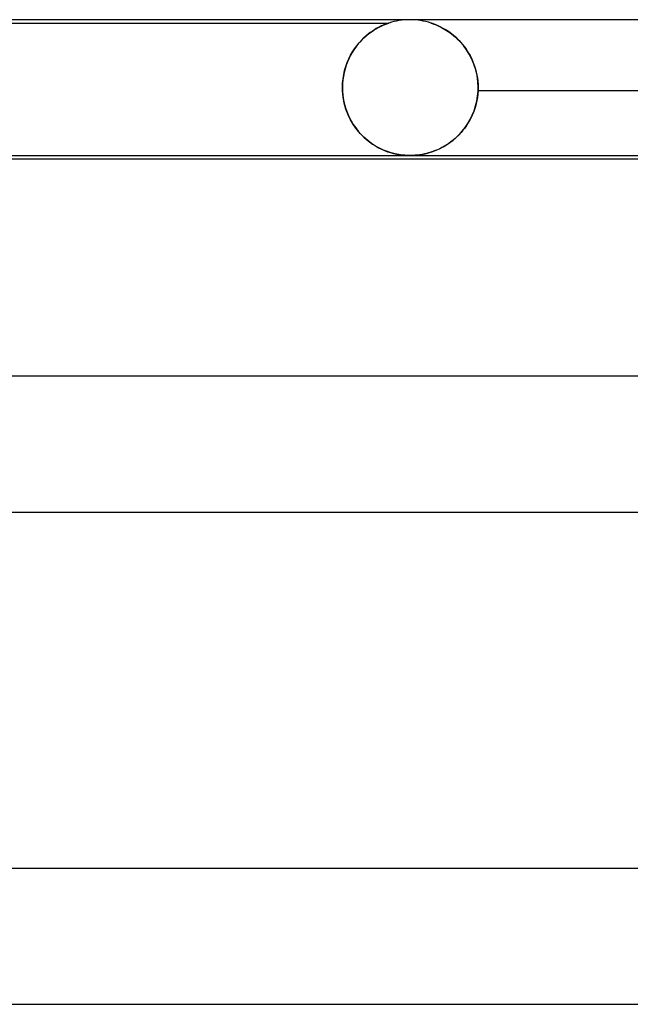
# Model space of a CAD drawing. Header units: millimetres. Extents: x -430 to 430, y -2 to 290.
# Tile 25 of 84: x -196 to -178, y 261 to 290. Entities that reach past the tile are written whole.
import ezdxf

# ---------------------------------------------------------------- set-up
doc = ezdxf.new("R2010")
doc.units = ezdxf.units.MM
doc.layers.add('HIDDEN', color=7, linetype='Continuous')
doc.layers.add('THICK', color=7, linetype='Continuous')

msp = doc.modelspace()

# ---------------------------------------------------------------- linework, layer by layer
at = {"layer": 'HIDDEN'}
for p, q in [((-206.375, 289.9), (-184.624, 289.9)), ((-185.062, 289.693), (-184.992, 289.735)), ((-184.991, 289.736), (-185.048, 289.702)), ((-184.992, 289.735), (-184.926, 289.772)), ((-184.937, 289.766), (-184.991, 289.736)), ((-184.887, 289.792), (-184.937, 289.766)), ((-184.926, 289.772), (-184.864, 289.803)), ((-184.839, 289.815), (-184.887, 289.792)), ((-184.864, 289.803), (-184.807, 289.829)), ((-184.793, 289.836), (-184.839, 289.815)), ((-184.807, 289.829), (-184.757, 289.851)), ((-184.75, 289.854), (-184.793, 289.836)), ((-184.757, 289.851), (-184.714, 289.868)), ((-184.711, 289.869), (-184.75, 289.854)), ((-184.714, 289.868), (-184.679, 289.881)), ((-184.678, 289.882), (-184.711, 289.869)), ((-184.679, 289.881), (-184.654, 289.89)), ((-184.654, 289.89), (-184.678, 289.882)), ((-184.654, 289.89), (-184.637, 289.896)), ((-184.637, 289.896), (-184.654, 289.89)), ((-184.637, 289.896), (-184.628, 289.899)), ((-184.628, 289.899), (-184.637, 289.896)), ((-184.628, 289.899), (-184.625, 289.9)), ((-184.625, 289.9), (-184.628, 289.899)), ((-183.372, 289.899), (-183.376, 289.9)), ((-183.376, 289.9), (-183.372, 289.899)), ((-183.36, 289.895), (-183.372, 289.899)), ((-183.372, 289.899), (-183.36, 289.895)), ((-183.338, 289.888), (-183.36, 289.895)), ((-183.36, 289.895), (-183.342, 289.889)), ((-183.342, 289.889), (-183.319, 289.881)), ((-183.304, 289.875), (-183.338, 289.888)), ((-183.319, 289.881), (-183.291, 289.87)), ((-183.253, 289.855), (-183.304, 289.875)), ((-183.291, 289.87), (-183.259, 289.858)), ((-183.259, 289.858), (-183.224, 289.844)), ((-183.186, 289.827), (-183.253, 289.855)), ((-183.224, 289.844), (-183.188, 289.828)), ((-183.188, 289.828), (-183.149, 289.811)), ((-183.109, 289.791), (-183.186, 289.827)), ((-183.149, 289.811), (-183.109, 289.791)), ((-183.021, 289.745), (-183.109, 289.791)), ((-183.109, 289.791), (-183.065, 289.769)), ((-183.065, 289.769), (-183.019, 289.744)), ((-182.927, 289.689), (-183.021, 289.745)), ((-183.019, 289.744), (-182.972, 289.716)), ((-182.972, 289.716), (-182.922, 289.686)), ((-185.431, 289.392), (-185.359, 289.464)), ((-185.358, 289.465), (-185.421, 289.403)), ((-185.359, 289.464), (-185.284, 289.53)), ((-185.294, 289.522), (-185.358, 289.465)), ((-185.231, 289.574), (-185.294, 289.522)), ((-185.284, 289.53), (-185.209, 289.591)), ((-185.168, 289.621), (-185.231, 289.574)), ((-185.209, 289.591), (-185.135, 289.645)), ((-185.107, 289.664), (-185.168, 289.621)), ((-185.135, 289.645), (-185.062, 289.693)), ((-185.048, 289.702), (-185.107, 289.664)), ((-182.827, 289.622), (-182.927, 289.689)), ((-182.922, 289.686), (-182.871, 289.652)), ((-182.871, 289.652), (-182.819, 289.616)), ((-182.724, 289.543), (-182.827, 289.622)), ((-182.819, 289.616), (-182.765, 289.576)), ((-182.765, 289.576), (-182.711, 289.533)), ((-182.621, 289.452), (-182.724, 289.543)), ((-182.711, 289.533), (-182.658, 289.486)), ((-182.658, 289.486), (-182.605, 289.437)), ((-182.52, 289.351), (-182.621, 289.452)), ((-182.605, 289.437), (-182.553, 289.386)), ((-185.695, 289.051), (-185.634, 289.144)), ((-185.6, 289.192), (-185.655, 289.113)), ((-185.634, 289.144), (-185.569, 289.232)), ((-185.542, 289.266), (-185.6, 289.192)), ((-185.569, 289.232), (-185.501, 289.315)), ((-185.482, 289.337), (-185.542, 289.266)), ((-185.501, 289.315), (-185.431, 289.392)), ((-185.421, 289.403), (-185.482, 289.337)), ((-182.553, 289.386), (-182.502, 289.331)), ((-182.424, 289.239), (-182.52, 289.351)), ((-182.502, 289.331), (-182.452, 289.273)), ((-182.452, 289.273), (-182.404, 289.213)), ((-182.333, 289.116), (-182.424, 289.239)), ((-182.404, 289.213), (-182.357, 289.15)), ((-182.357, 289.15), (-182.312, 289.084)), ((-185.85, 288.738), (-185.803, 288.847)), ((-185.802, 288.851), (-185.843, 288.755)), ((-185.803, 288.847), (-185.751, 288.951)), ((-185.756, 288.942), (-185.802, 288.851)), ((-185.707, 289.03), (-185.756, 288.942)), ((-185.751, 288.951), (-185.695, 289.051)), ((-185.655, 289.113), (-185.707, 289.03)), ((-182.25, 288.983), (-182.333, 289.116)), ((-182.312, 289.084), (-182.269, 289.015)), ((-182.269, 289.015), (-182.228, 288.943)), ((-182.176, 288.839), (-182.25, 288.983)), ((-182.228, 288.943), (-182.19, 288.869)), ((-182.19, 288.869), (-182.155, 288.792)), ((-185.912, 288.554), (-185.939, 288.448)), ((-185.926, 288.504), (-185.891, 288.624)), ((-185.88, 288.656), (-185.912, 288.554)), ((-185.891, 288.624), (-185.85, 288.738)), ((-185.843, 288.755), (-185.88, 288.656)), ((-182.112, 288.686), (-182.176, 288.839)), ((-182.155, 288.792), (-182.122, 288.712)), ((-182.122, 288.712), (-182.092, 288.63)), ((-182.06, 288.524), (-182.112, 288.686)), ((-182.092, 288.63), (-182.066, 288.545)), ((-185.961, 288.338), (-185.977, 288.227)), ((-185.973, 288.257), (-185.953, 288.382)), ((-185.939, 288.448), (-185.961, 288.338)), ((-185.953, 288.382), (-185.926, 288.504)), ((-182.066, 288.545), (-182.043, 288.458)), ((-182.021, 288.353), (-182.06, 288.524)), ((-182.043, 288.458), (-182.024, 288.369)), ((-182.024, 288.369), (-182.009, 288.278)), ((-181.997, 288.178), (-182.021, 288.353)), ((-182.009, 288.278), (-181.998, 288.186)), ((-185.989, 288), (-185.985, 288.129)), ((-185.986, 288.114), (-185.989, 288)), ((-185.989, 287.983), (-185.989, 288)), ((-185.989, 288), (-185.989, 287.983)), ((-185.989, 287.967), (-185.989, 287.983)), ((-185.989, 287.983), (-185.989, 287.967)), ((-185.977, 288.227), (-185.986, 288.114)), ((-185.985, 288.129), (-185.973, 288.257)), ((-181.998, 288.186), (-181.991, 288.093)), ((-181.989, 288), (-181.997, 288.178)), ((-181.991, 288.093), (-181.989, 288)), ((-181.989, 288), (-181.989, 287.983)), ((-181.989, 287.983), (-181.989, 288)), ((-181.989, 287.983), (-181.989, 287.967)), ((-181.989, 287.967), (-181.989, 287.983)), ((-185.989, 287.95), (-185.989, 287.967)), ((-185.989, 287.967), (-185.989, 287.95)), ((-185.988, 287.933), (-185.989, 287.95)), ((-185.989, 287.95), (-185.988, 287.933)), ((-185.988, 287.917), (-185.988, 287.933)), ((-185.988, 287.933), (-185.988, 287.917)), ((-185.987, 287.9), (-185.988, 287.917)), ((-185.988, 287.917), (-185.987, 287.9)), ((-185.987, 287.9), (-185.975, 287.765)), ((-185.969, 287.717), (-185.987, 287.9)), ((-185.975, 287.765), (-185.955, 287.631)), ((-185.935, 287.537), (-185.969, 287.717)), ((-182.029, 287.602), (-182.005, 287.75)), ((-182.01, 287.712), (-182.026, 287.62)), ((-181.998, 287.806), (-182.01, 287.712)), ((-182.005, 287.75), (-181.992, 287.9)), ((-181.992, 287.9), (-181.998, 287.806)), ((-181.991, 287.917), (-181.992, 287.9)), ((-181.992, 287.9), (-181.991, 287.917)), ((-162.985, 287.9), (-181.992, 287.9)), ((-181.99, 287.933), (-181.991, 287.917)), ((-181.991, 287.917), (-181.99, 287.933)), ((-181.989, 287.967), (-181.99, 287.95)), ((-181.99, 287.95), (-181.989, 287.967)), ((-181.99, 287.95), (-181.99, 287.933)), ((-181.99, 287.933), (-181.99, 287.95)), ((-185.955, 287.631), (-185.926, 287.5)), ((-185.886, 287.365), (-185.935, 287.537)), ((-185.926, 287.5), (-185.889, 287.373)), ((-182.11, 287.318), (-182.064, 287.458)), ((-182.069, 287.44), (-182.097, 287.353)), ((-182.046, 287.53), (-182.069, 287.44)), ((-182.064, 287.458), (-182.029, 287.602)), ((-182.026, 287.62), (-182.046, 287.53)), ((-185.889, 287.373), (-185.844, 287.25)), ((-185.824, 287.2), (-185.886, 287.365)), ((-185.844, 287.25), (-185.792, 287.131)), ((-185.749, 287.046), (-185.824, 287.2)), ((-185.792, 287.131), (-185.734, 287.018)), ((-182.203, 287.104), (-182.244, 287.026)), ((-182.227, 287.058), (-182.164, 287.185)), ((-182.164, 287.184), (-182.203, 287.104)), ((-182.164, 287.185), (-182.11, 287.318)), ((-182.129, 287.267), (-182.164, 287.184)), ((-182.097, 287.353), (-182.129, 287.267)), ((-185.663, 286.902), (-185.749, 287.046)), ((-185.734, 287.018), (-185.669, 286.911)), ((-185.669, 286.911), (-185.6, 286.81)), ((-185.568, 286.768), (-185.663, 286.902)), ((-182.456, 286.72), (-182.373, 286.825)), ((-182.336, 286.879), (-182.385, 286.809)), ((-182.373, 286.825), (-182.297, 286.938)), ((-182.289, 286.951), (-182.336, 286.879)), ((-182.297, 286.938), (-182.227, 287.058)), ((-182.244, 287.026), (-182.289, 286.951)), ((-185.6, 286.81), (-185.525, 286.714)), ((-185.466, 286.646), (-185.568, 286.768)), ((-185.525, 286.714), (-185.446, 286.625)), ((-185.357, 286.536), (-185.466, 286.646)), ((-185.446, 286.625), (-185.364, 286.543)), ((-185.364, 286.543), (-185.28, 286.468)), ((-185.245, 286.439), (-185.357, 286.536)), ((-182.728, 286.453), (-182.634, 286.534)), ((-182.605, 286.561), (-182.665, 286.505)), ((-182.634, 286.534), (-182.543, 286.623)), ((-182.547, 286.618), (-182.605, 286.561)), ((-182.491, 286.679), (-182.547, 286.618)), ((-182.543, 286.623), (-182.456, 286.72)), ((-182.437, 286.743), (-182.491, 286.679)), ((-182.385, 286.809), (-182.437, 286.743)), ((-185.28, 286.468), (-185.194, 286.399)), ((-185.13, 286.353), (-185.245, 286.439)), ((-185.194, 286.399), (-185.106, 286.336)), ((-185.013, 286.278), (-185.13, 286.353)), ((-185.106, 286.336), (-185.016, 286.28)), ((-185.016, 286.28), (-184.927, 286.229)), ((-184.896, 286.214), (-185.013, 286.278)), ((-183.124, 286.201), (-183.023, 286.253)), ((-183.055, 286.236), (-183.122, 286.201)), ((-182.988, 286.273), (-183.055, 286.236)), ((-183.023, 286.253), (-182.923, 286.312)), ((-182.921, 286.314), (-182.988, 286.273)), ((-182.923, 286.312), (-182.824, 286.379)), ((-182.855, 286.357), (-182.921, 286.314)), ((-182.79, 286.404), (-182.855, 286.357)), ((-182.824, 286.379), (-182.728, 286.453)), ((-182.727, 286.453), (-182.79, 286.404)), ((-182.665, 286.505), (-182.727, 286.453)), ((-184.927, 286.229), (-184.837, 286.185)), ((-184.78, 286.16), (-184.896, 286.214)), ((-184.837, 286.185), (-184.747, 286.146)), ((-184.665, 286.115), (-184.78, 286.16)), ((-184.747, 286.146), (-184.658, 286.112)), ((-184.551, 286.078), (-184.665, 286.115)), ((-184.658, 286.112), (-184.57, 286.084)), ((-184.57, 286.084), (-184.483, 286.06)), ((-184.439, 286.049), (-184.551, 286.078)), ((-184.483, 286.06), (-184.398, 286.04)), ((-184.33, 286.028), (-184.439, 286.049)), ((-184.398, 286.04), (-184.317, 286.025)), ((-184.233, 286.014), (-184.33, 286.028)), ((-184.317, 286.025), (-184.243, 286.015)), ((-184.243, 286.015), (-184.175, 286.008)), ((-184.149, 286.006), (-184.233, 286.014)), ((-184.175, 286.008), (-184.113, 286.003)), ((-184.073, 286.001), (-184.149, 286.006)), ((-184.113, 286.003), (-184.055, 286.001)), ((-183.998, 286), (-184.073, 286.001)), ((-184.055, 286.001), (-183.999, 286)), ((-183.999, 286), (-183.941, 286.001)), ((-183.924, 286.001), (-183.998, 286)), ((-183.941, 286.001), (-183.883, 286.003)), ((-183.85, 286.006), (-183.924, 286.001)), ((-183.883, 286.003), (-183.825, 286.008)), ((-183.778, 286.012), (-183.85, 286.006)), ((-183.825, 286.008), (-183.761, 286.014)), ((-183.707, 286.021), (-183.778, 286.012)), ((-183.761, 286.014), (-183.689, 286.024)), ((-183.64, 286.032), (-183.707, 286.021)), ((-183.689, 286.024), (-183.607, 286.039)), ((-183.575, 286.045), (-183.64, 286.032)), ((-183.607, 286.039), (-183.515, 286.059)), ((-183.512, 286.06), (-183.575, 286.045)), ((-183.515, 286.059), (-183.42, 286.085)), ((-183.45, 286.077), (-183.512, 286.06)), ((-183.386, 286.096), (-183.45, 286.077)), ((-183.42, 286.085), (-183.323, 286.117)), ((-183.321, 286.118), (-183.386, 286.096)), ((-183.323, 286.117), (-183.224, 286.156)), ((-183.255, 286.143), (-183.321, 286.118)), ((-183.189, 286.171), (-183.255, 286.143)), ((-183.224, 286.156), (-183.124, 286.201)), ((-183.122, 286.201), (-183.189, 286.171))]:
    msp.add_line(p, q, dxfattribs=at)
for start, end in [(90, 108.1948), (71.8035, 90)]:
    msp.add_arc((-184, 288), 2, start, end, dxfattribs=at)
at = {"layer": 'THICK'}
for p, q in [((0, 290), (-228, 290)), ((-227.991, 286), (-163.371, 286)), ((-183.998, 286), (-183.998, 286)), ((-183.998, 286), (-183.998, 286)), ((-183.998, 286), (-183.998, 286)), ((-183.998, 286), (-183.998, 286)), ((-183.998, 286), (-183.998, 286)), ((-183.998, 286), (-183.998, 286)), ((-225.764, 285.9), (-163.411, 285.9)), ((0, 279.5), (-235, 279.5)), ((-234.994, 275.5), (-167.525, 275.5)), ((0, 265), (-243, 265)), ((-242.993, 261), (-173.261, 261))]:
    msp.add_line(p, q, dxfattribs=at)

doc.saveas('drawing.dxf')
